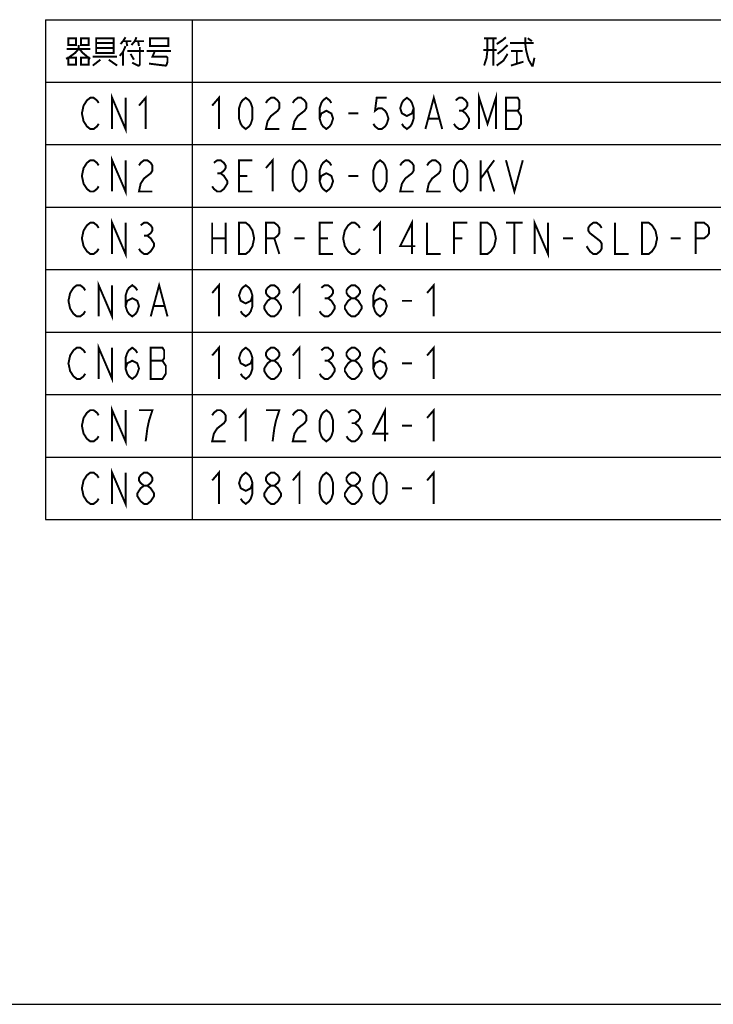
# Model space of a CAD drawing. Extents: x 0 to 840, y 0 to 594.
# Tile 2 of 24: x 220 to 362, y 0 to 202. Entities that reach past the tile are written whole.
import ezdxf

# ---------------------------------------------------------------- set-up
doc = ezdxf.new("R2010")
doc.units = 0
doc.header["$LTSCALE"] = 46.2
doc.layers.get('0').update_dxf_attribs({"linetype": 'CONTINUOUS'})
doc.layers.add('ALL_NOTE', color=7, linetype='CONTINUOUS')

msp = doc.modelspace()

# ---------------------------------------------------------------- linework, layer by layer
at = {"color": 2, "linetype": 'CONTINUOUS'}
for p, q in [((224.988, 201.732), (530.988, 201.732)), ((224.988, 201.732), (224.988, 99.332)), ((254.988, 201.732), (254.988, 99.332)), ((224.988, 188.932), (530.988, 188.932)), ((224.988, 176.132), (530.988, 176.132)), ((224.988, 163.332), (530.988, 163.332)), ((224.988, 150.532), (530.988, 150.532)), ((224.988, 137.732), (530.988, 137.732)), ((224.988, 124.932), (530.988, 124.932)), ((224.988, 112.132), (530.988, 112.132)), ((224.988, 99.332), (530.988, 99.332))]:
    msp.add_line(p, q, dxfattribs=at)
at = {"color": 7, "linetype": 'CONTINUOUS'}
msp.add_line((0, 0), (840, 0), dxfattribs=at)
at = {"layer": 'ALL_NOTE', "color": 2, "linetype": 'CONTINUOUS', "const_width": 0.4}
for points in [[(229.668, 197.932), (229.668, 196.532), (231.216, 196.532), (231.216, 197.932), (229.668, 197.932)], [(232.248, 197.932), (232.248, 196.532), (233.796, 196.532), (233.796, 197.932), (232.248, 197.932)], [(235.344, 197.932), (235.344, 195.132), (235.344, 194.932), (238.956, 194.932), (238.956, 197.932), (235.344, 197.932)], [(241.364, 198.132), (240.848, 197.332), (240.332, 196.732)], [(242.568, 196.532), (243.256, 197.332), (243.6, 198.132)], [(246.352, 197.732), (246.352, 196.332), (250.136, 196.332), (250.136, 197.932), (246.352, 197.932), (246.352, 197.732)], [(314.828, 197.932), (317.408, 197.932)], [(315.516, 197.932), (315.516, 195.532), (315.344, 193.932), (314.828, 192.332)], [(316.72, 197.932), (316.72, 192.332)], [(317.408, 196.732), (318.612, 197.532), (319.3, 198.132)], [(323.256, 198.132), (323.256, 196.932), (323.428, 195.532), (323.944, 193.532), (324.632, 192.332), (324.804, 192.332)], [(323.772, 197.932), (324.632, 197.332)], [(231.732, 196.532), (231.732, 195.732), (231.044, 194.932), (229.668, 193.932), (229.152, 193.732)], [(229.324, 195.732), (234.14, 195.732)], [(231.904, 195.732), (232.592, 194.932), (233.796, 193.932), (234.14, 193.732)], [(235.344, 196.932), (238.956, 196.932)], [(238.956, 195.932), (235.344, 195.932)], [(241.364, 196.332), (240.848, 195.132), (240.16, 194.332)], [(240.848, 197.332), (242.568, 197.332)], [(241.536, 197.332), (241.708, 196.332)], [(244.288, 196.132), (244.288, 192.532), (244.116, 192.332), (243.944, 192.332), (242.74, 192.932)], [(243.256, 197.332), (245.148, 197.332)], [(243.944, 197.332), (244.116, 196.332)], [(317.408, 195.532), (314.656, 195.532)], [(319.644, 196.532), (318.612, 195.532), (317.58, 194.732)], [(320.16, 196.932), (324.804, 196.932), (324.976, 196.932)], [(229.668, 193.932), (229.668, 192.532), (231.216, 192.532), (231.216, 193.932), (229.668, 193.932)], [(232.248, 193.932), (232.248, 192.532), (233.796, 192.532), (233.796, 193.932), (232.248, 193.932)], [(234.656, 194.132), (239.644, 194.132)], [(236.204, 193.532), (234.656, 192.332)], [(237.924, 193.532), (239.644, 192.332)], [(240.848, 195.132), (240.848, 192.332)], [(241.708, 195.332), (245.148, 195.332)], [(242.396, 194.732), (243.084, 193.532)], [(245.664, 195.332), (250.652, 195.332)], [(247.384, 195.332), (246.868, 194.132), (249.792, 194.132), (249.964, 193.932), (249.964, 193.132), (249.792, 192.532), (249.62, 192.332), (249.448, 192.332), (246.18, 192.732)], [(319.644, 194.732), (318.784, 193.332), (317.408, 192.332)], [(320.332, 195.332), (322.74, 195.332)], [(321.536, 195.332), (321.536, 192.732)], [(324.632, 192.332), (324.804, 192.332), (325.148, 193.932)], [(320.332, 192.332), (322.912, 193.132)], [(235.86, 180.399), (235.516, 179.865), (234.828, 179.332), (234.14, 179.332), (233.452, 179.865), (233.108, 180.399), (232.764, 180.932), (232.42, 182.532), (232.764, 184.132), (233.108, 184.665), (233.452, 185.199), (234.14, 185.732), (234.828, 185.732), (235.516, 185.199), (235.86, 184.665)], [(238.612, 179.332), (238.612, 185.732), (241.364, 179.332), (241.364, 185.732)], [(244.116, 184.132), (245.492, 185.732), (245.492, 179.332)], [(259.116, 184.132), (260.492, 185.732), (260.492, 179.332)], [(265.996, 179.332), (265.308, 179.865), (264.964, 180.399), (264.62, 181.465), (264.62, 183.599), (264.964, 184.665), (265.308, 185.199), (265.996, 185.732), (266.684, 185.199), (267.028, 184.665), (267.372, 183.599), (267.372, 181.465), (267.028, 180.399), (266.684, 179.865), (265.996, 179.332)], [(270.124, 184.665), (270.468, 185.199), (271.156, 185.732), (271.844, 185.732), (272.532, 185.199), (272.876, 184.665), (272.876, 183.599), (272.532, 183.065), (271.844, 182.532), (271.156, 181.999), (270.468, 180.932), (270.124, 179.332), (272.876, 179.332)], [(275.628, 184.665), (275.972, 185.199), (276.66, 185.732), (277.348, 185.732), (278.036, 185.199), (278.38, 184.665), (278.38, 183.599), (278.036, 183.065), (277.348, 182.532), (276.66, 181.999), (275.972, 180.932), (275.628, 179.332), (278.38, 179.332)], [(281.132, 181.465), (281.476, 182.532), (282.508, 183.065), (283.54, 182.532), (283.884, 181.465), (283.54, 180.399), (283.196, 179.865), (282.508, 179.332), (281.82, 179.865), (281.476, 180.399), (281.132, 181.465), (281.132, 183.599), (281.476, 184.665), (281.82, 185.199), (282.508, 185.732), (283.196, 185.199), (283.54, 184.665)], [(294.892, 185.732), (292.828, 185.732), (292.484, 183.065), (293.172, 183.599), (293.86, 183.599), (294.548, 183.065), (294.892, 182.532), (295.236, 181.465), (294.892, 180.399), (294.548, 179.865), (293.86, 179.332), (293.172, 179.332), (292.484, 179.865), (292.14, 180.399)], [(300.396, 183.599), (300.052, 182.532), (299.02, 181.999), (297.988, 182.532), (297.644, 183.599), (297.988, 184.665), (298.332, 185.199), (299.02, 185.732), (299.708, 185.199), (300.052, 184.665), (300.396, 183.599), (300.396, 181.465), (300.052, 180.399), (299.708, 179.865), (299.02, 179.332), (298.332, 179.865), (297.988, 180.399)], [(302.804, 179.332), (304.524, 185.732), (306.244, 179.332)], [(308.996, 185.199), (309.684, 185.732), (310.372, 185.732), (311.06, 185.199), (311.404, 184.665), (311.404, 184.132), (311.06, 183.599), (310.372, 183.065), (311.06, 182.532), (311.404, 181.999), (311.748, 181.465), (311.748, 180.932), (311.404, 180.399), (311.06, 179.865), (310.372, 179.332), (309.684, 179.332), (308.996, 179.865), (308.652, 180.399)], [(313.812, 179.332), (313.812, 185.732), (315.532, 180.399), (317.252, 185.732), (317.252, 179.332)], [(319.316, 185.732), (319.316, 179.332), (321.724, 179.332), (322.068, 179.865), (322.412, 180.399), (322.412, 181.999), (322.068, 182.532), (321.724, 183.065), (322.068, 183.599), (322.068, 185.199), (321.724, 185.732), (319.316, 185.732)], [(286.98, 182.532), (289.044, 182.532)], [(303.492, 181.465), (305.556, 181.465)], [(309.684, 183.065), (310.372, 183.065)], [(319.316, 183.065), (321.724, 183.065)], [(238.612, 166.532), (238.612, 172.932), (241.364, 166.532), (241.364, 172.932)], [(235.86, 167.599), (235.516, 167.065), (234.828, 166.532), (234.14, 166.532), (233.452, 167.065), (233.108, 167.599), (232.764, 168.132), (232.42, 169.732), (232.764, 171.332), (233.108, 171.865), (233.452, 172.399), (234.14, 172.932), (234.828, 172.932), (235.516, 172.399), (235.86, 171.865)], [(244.116, 171.865), (244.46, 172.399), (245.148, 172.932), (245.836, 172.932), (246.524, 172.399), (246.868, 171.865), (246.868, 170.799), (246.524, 170.265), (245.836, 169.732), (245.148, 169.199), (244.46, 168.132), (244.116, 166.532), (246.868, 166.532)], [(259.46, 172.399), (260.148, 172.932), (260.836, 172.932), (261.524, 172.399), (261.868, 171.865), (261.868, 171.332), (261.524, 170.799), (260.836, 170.265), (261.524, 169.732), (261.868, 169.199), (262.212, 168.665), (262.212, 168.132), (261.868, 167.599), (261.524, 167.065), (260.836, 166.532), (260.148, 166.532), (259.46, 167.065), (259.116, 167.599)], [(267.372, 166.532), (264.62, 166.532), (264.62, 172.932), (267.372, 172.932)], [(270.124, 171.332), (271.5, 172.932), (271.5, 166.532)], [(277.004, 166.532), (276.316, 167.065), (275.972, 167.599), (275.628, 168.665), (275.628, 170.799), (275.972, 171.865), (276.316, 172.399), (277.004, 172.932), (277.692, 172.399), (278.036, 171.865), (278.38, 170.799), (278.38, 168.665), (278.036, 167.599), (277.692, 167.065), (277.004, 166.532)], [(281.132, 168.665), (281.476, 169.732), (282.508, 170.265), (283.54, 169.732), (283.884, 168.665), (283.54, 167.599), (283.196, 167.065), (282.508, 166.532), (281.82, 167.065), (281.476, 167.599), (281.132, 168.665), (281.132, 170.799), (281.476, 171.865), (281.82, 172.399), (282.508, 172.932), (283.196, 172.399), (283.54, 171.865)], [(293.516, 166.532), (292.828, 167.065), (292.484, 167.599), (292.14, 168.665), (292.14, 170.799), (292.484, 171.865), (292.828, 172.399), (293.516, 172.932), (294.204, 172.399), (294.548, 171.865), (294.892, 170.799), (294.892, 168.665), (294.548, 167.599), (294.204, 167.065), (293.516, 166.532)], [(297.644, 171.865), (297.988, 172.399), (298.676, 172.932), (299.364, 172.932), (300.052, 172.399), (300.396, 171.865), (300.396, 170.799), (300.052, 170.265), (299.364, 169.732), (298.676, 169.199), (297.988, 168.132), (297.644, 166.532), (300.396, 166.532)], [(303.148, 171.865), (303.492, 172.399), (304.18, 172.932), (304.868, 172.932), (305.556, 172.399), (305.9, 171.865), (305.9, 170.799), (305.556, 170.265), (304.868, 169.732), (304.18, 169.199), (303.492, 168.132), (303.148, 166.532), (305.9, 166.532)], [(310.028, 166.532), (309.34, 167.065), (308.996, 167.599), (308.652, 168.665), (308.652, 170.799), (308.996, 171.865), (309.34, 172.399), (310.028, 172.932), (310.716, 172.399), (311.06, 171.865), (311.404, 170.799), (311.404, 168.665), (311.06, 167.599), (310.716, 167.065), (310.028, 166.532)], [(314.156, 172.932), (314.156, 166.532)], [(314.156, 169.199), (316.908, 172.932)], [(319.316, 172.932), (321.036, 166.532), (322.756, 172.932)], [(260.148, 170.265), (260.836, 170.265)], [(264.62, 169.732), (266.34, 169.732)], [(286.98, 169.732), (289.044, 169.732)], [(315.532, 170.799), (316.908, 166.532)], [(235.86, 154.799), (235.516, 154.265), (234.828, 153.732), (234.14, 153.732), (233.452, 154.265), (233.108, 154.799), (232.764, 155.332), (232.42, 156.932), (232.764, 158.532), (233.108, 159.065), (233.452, 159.599), (234.14, 160.132), (234.828, 160.132), (235.516, 159.599), (235.86, 159.065)], [(238.612, 153.732), (238.612, 160.132), (241.364, 153.732), (241.364, 160.132)], [(244.46, 159.599), (245.148, 160.132), (245.836, 160.132), (246.524, 159.599), (246.868, 159.065), (246.868, 158.532), (246.524, 157.999), (245.836, 157.465), (246.524, 156.932), (246.868, 156.399), (247.212, 155.865), (247.212, 155.332), (246.868, 154.799), (246.524, 154.265), (245.836, 153.732), (245.148, 153.732), (244.46, 154.265), (244.116, 154.799)], [(259.116, 160.132), (259.116, 153.732)], [(261.868, 160.132), (261.868, 153.732)], [(264.62, 160.132), (265.996, 160.132), (266.684, 159.599), (267.028, 159.065), (267.372, 158.532), (267.716, 156.932), (267.372, 155.332), (267.028, 154.799), (266.684, 154.265), (265.996, 153.732), (264.62, 153.732), (264.62, 160.132)], [(270.124, 153.732), (270.124, 160.132), (271.844, 160.132), (272.532, 159.599), (272.876, 159.065), (272.876, 157.999), (272.532, 157.465), (271.844, 156.932), (270.124, 156.932)], [(283.884, 153.732), (281.132, 153.732), (281.132, 160.132), (283.884, 160.132)], [(289.388, 154.799), (289.044, 154.265), (288.356, 153.732), (287.668, 153.732), (286.98, 154.265), (286.636, 154.799), (286.292, 155.332), (285.948, 156.932), (286.292, 158.532), (286.636, 159.065), (286.98, 159.599), (287.668, 160.132), (288.356, 160.132), (289.044, 159.599), (289.388, 159.065)], [(292.14, 158.532), (293.516, 160.132), (293.516, 153.732)], [(300.052, 153.732), (300.052, 160.132), (297.644, 155.332), (300.74, 155.332)], [(303.148, 160.132), (303.148, 153.732), (305.9, 153.732)], [(308.652, 153.732), (308.652, 160.132), (311.404, 160.132)], [(314.156, 160.132), (315.532, 160.132), (316.22, 159.599), (316.564, 159.065), (316.908, 158.532), (317.252, 156.932), (316.908, 155.332), (316.564, 154.799), (316.22, 154.265), (315.532, 153.732), (314.156, 153.732), (314.156, 160.132)], [(319.316, 160.132), (322.756, 160.132)], [(321.036, 160.132), (321.036, 153.732)], [(325.164, 153.732), (325.164, 160.132), (327.916, 153.732), (327.916, 160.132)], [(338.924, 159.065), (338.58, 159.599), (337.892, 160.132), (337.204, 160.132), (336.516, 159.599), (336.172, 159.065), (336.172, 158.532), (336.516, 157.999), (337.204, 157.465), (337.892, 156.932), (338.58, 156.399), (338.924, 155.865), (338.924, 154.799), (338.58, 154.265), (337.892, 153.732), (337.204, 153.732), (336.516, 154.265), (336.172, 154.799), (335.828, 155.332)], [(341.676, 160.132), (341.676, 153.732), (344.428, 153.732)], [(347.18, 160.132), (348.556, 160.132), (349.244, 159.599), (349.588, 159.065), (349.932, 158.532), (350.276, 156.932), (349.932, 155.332), (349.588, 154.799), (349.244, 154.265), (348.556, 153.732), (347.18, 153.732), (347.18, 160.132)], [(358.188, 153.732), (358.188, 160.132), (359.908, 160.132), (360.596, 159.599), (360.94, 159.065), (360.94, 157.999), (360.596, 157.465), (359.908, 156.932), (358.188, 156.932)], [(245.148, 157.465), (245.836, 157.465)], [(259.116, 156.932), (261.868, 156.932)], [(271.844, 156.932), (272.876, 153.732)], [(275.972, 156.932), (278.036, 156.932)], [(281.132, 156.932), (282.852, 156.932)], [(308.652, 156.932), (310.372, 156.932)], [(331.012, 156.932), (333.076, 156.932)], [(353.028, 156.932), (355.092, 156.932)], [(233.108, 141.999), (232.764, 141.465), (232.076, 140.932), (231.388, 140.932), (230.7, 141.465), (230.356, 141.999), (230.012, 142.532), (229.668, 144.132), (230.012, 145.732), (230.356, 146.265), (230.7, 146.799), (231.388, 147.332), (232.076, 147.332), (232.764, 146.799), (233.108, 146.265)], [(235.86, 140.932), (235.86, 147.332), (238.612, 140.932), (238.612, 147.332)], [(241.364, 143.065), (241.708, 144.132), (242.74, 144.665), (243.772, 144.132), (244.116, 143.065), (243.772, 141.999), (243.428, 141.465), (242.74, 140.932), (242.052, 141.465), (241.708, 141.999), (241.364, 143.065), (241.364, 145.199), (241.708, 146.265), (242.052, 146.799), (242.74, 147.332), (243.428, 146.799), (243.772, 146.265)], [(246.524, 140.932), (248.244, 147.332), (249.964, 140.932)], [(259.116, 145.732), (260.492, 147.332), (260.492, 140.932)], [(267.372, 145.199), (267.028, 144.132), (265.996, 143.599), (264.964, 144.132), (264.62, 145.199), (264.964, 146.265), (265.308, 146.799), (265.996, 147.332), (266.684, 146.799), (267.028, 146.265), (267.372, 145.199), (267.372, 143.065), (267.028, 141.999), (266.684, 141.465), (265.996, 140.932), (265.308, 141.465), (264.964, 141.999)], [(271.156, 144.665), (270.468, 145.199), (270.124, 145.732), (270.124, 146.265), (270.468, 146.799), (271.156, 147.332), (271.844, 147.332), (272.532, 146.799), (272.876, 146.265), (272.876, 145.732), (272.532, 145.199), (271.844, 144.665)], [(275.628, 145.732), (277.004, 147.332), (277.004, 140.932)], [(281.476, 146.799), (282.164, 147.332), (282.852, 147.332), (283.54, 146.799), (283.884, 146.265), (283.884, 145.732), (283.54, 145.199), (282.852, 144.665), (283.54, 144.132), (283.884, 143.599), (284.228, 143.065), (284.228, 142.532), (283.884, 141.999), (283.54, 141.465), (282.852, 140.932), (282.164, 140.932), (281.476, 141.465), (281.132, 141.999)], [(287.668, 144.665), (286.98, 145.199), (286.636, 145.732), (286.636, 146.265), (286.98, 146.799), (287.668, 147.332), (288.356, 147.332), (289.044, 146.799), (289.388, 146.265), (289.388, 145.732), (289.044, 145.199), (288.356, 144.665)], [(292.14, 143.065), (292.484, 144.132), (293.516, 144.665), (294.548, 144.132), (294.892, 143.065), (294.548, 141.999), (294.204, 141.465), (293.516, 140.932), (292.828, 141.465), (292.484, 141.999), (292.14, 143.065), (292.14, 145.199), (292.484, 146.265), (292.828, 146.799), (293.516, 147.332), (294.204, 146.799), (294.548, 146.265)], [(303.148, 145.732), (304.524, 147.332), (304.524, 140.932)], [(247.212, 143.065), (249.276, 143.065)], [(271.156, 140.932), (270.468, 141.465), (270.124, 141.999), (269.78, 142.532), (269.78, 143.065), (270.124, 143.599), (270.468, 144.132), (271.156, 144.665), (271.844, 144.665), (272.532, 144.132), (272.876, 143.599), (273.22, 143.065), (273.22, 142.532), (272.876, 141.999), (272.532, 141.465), (271.844, 140.932), (271.156, 140.932)], [(282.164, 144.665), (282.852, 144.665)], [(287.668, 140.932), (286.98, 141.465), (286.636, 141.999), (286.292, 142.532), (286.292, 143.065), (286.636, 143.599), (286.98, 144.132), (287.668, 144.665), (288.356, 144.665), (289.044, 144.132), (289.388, 143.599), (289.732, 143.065), (289.732, 142.532), (289.388, 141.999), (289.044, 141.465), (288.356, 140.932), (287.668, 140.932)], [(297.988, 144.132), (300.052, 144.132)], [(235.86, 128.132), (235.86, 134.532), (238.612, 128.132), (238.612, 134.532)], [(233.108, 129.199), (232.764, 128.665), (232.076, 128.132), (231.388, 128.132), (230.7, 128.665), (230.356, 129.199), (230.012, 129.732), (229.668, 131.332), (230.012, 132.932), (230.356, 133.465), (230.7, 133.999), (231.388, 134.532), (232.076, 134.532), (232.764, 133.999), (233.108, 133.465)], [(241.364, 130.265), (241.708, 131.332), (242.74, 131.865), (243.772, 131.332), (244.116, 130.265), (243.772, 129.199), (243.428, 128.665), (242.74, 128.132), (242.052, 128.665), (241.708, 129.199), (241.364, 130.265), (241.364, 132.399), (241.708, 133.465), (242.052, 133.999), (242.74, 134.532), (243.428, 133.999), (243.772, 133.465)], [(246.524, 134.532), (246.524, 128.132), (248.932, 128.132), (249.276, 128.665), (249.62, 129.199), (249.62, 130.799), (249.276, 131.332), (248.932, 131.865), (249.276, 132.399), (249.276, 133.999), (248.932, 134.532), (246.524, 134.532)], [(259.116, 132.932), (260.492, 134.532), (260.492, 128.132)], [(267.372, 132.399), (267.028, 131.332), (265.996, 130.799), (264.964, 131.332), (264.62, 132.399), (264.964, 133.465), (265.308, 133.999), (265.996, 134.532), (266.684, 133.999), (267.028, 133.465), (267.372, 132.399), (267.372, 130.265), (267.028, 129.199), (266.684, 128.665), (265.996, 128.132), (265.308, 128.665), (264.964, 129.199)], [(271.156, 131.865), (270.468, 132.399), (270.124, 132.932), (270.124, 133.465), (270.468, 133.999), (271.156, 134.532), (271.844, 134.532), (272.532, 133.999), (272.876, 133.465), (272.876, 132.932), (272.532, 132.399), (271.844, 131.865)], [(275.628, 132.932), (277.004, 134.532), (277.004, 128.132)], [(281.476, 133.999), (282.164, 134.532), (282.852, 134.532), (283.54, 133.999), (283.884, 133.465), (283.884, 132.932), (283.54, 132.399), (282.852, 131.865), (283.54, 131.332), (283.884, 130.799), (284.228, 130.265), (284.228, 129.732), (283.884, 129.199), (283.54, 128.665), (282.852, 128.132), (282.164, 128.132), (281.476, 128.665), (281.132, 129.199)], [(287.668, 131.865), (286.98, 132.399), (286.636, 132.932), (286.636, 133.465), (286.98, 133.999), (287.668, 134.532), (288.356, 134.532), (289.044, 133.999), (289.388, 133.465), (289.388, 132.932), (289.044, 132.399), (288.356, 131.865)], [(292.14, 130.265), (292.484, 131.332), (293.516, 131.865), (294.548, 131.332), (294.892, 130.265), (294.548, 129.199), (294.204, 128.665), (293.516, 128.132), (292.828, 128.665), (292.484, 129.199), (292.14, 130.265), (292.14, 132.399), (292.484, 133.465), (292.828, 133.999), (293.516, 134.532), (294.204, 133.999), (294.548, 133.465)], [(303.148, 132.932), (304.524, 134.532), (304.524, 128.132)], [(246.524, 131.865), (248.932, 131.865)], [(271.156, 128.132), (270.468, 128.665), (270.124, 129.199), (269.78, 129.732), (269.78, 130.265), (270.124, 130.799), (270.468, 131.332), (271.156, 131.865), (271.844, 131.865), (272.532, 131.332), (272.876, 130.799), (273.22, 130.265), (273.22, 129.732), (272.876, 129.199), (272.532, 128.665), (271.844, 128.132), (271.156, 128.132)], [(282.164, 131.865), (282.852, 131.865)], [(287.668, 128.132), (286.98, 128.665), (286.636, 129.199), (286.292, 129.732), (286.292, 130.265), (286.636, 130.799), (286.98, 131.332), (287.668, 131.865), (288.356, 131.865), (289.044, 131.332), (289.388, 130.799), (289.732, 130.265), (289.732, 129.732), (289.388, 129.199), (289.044, 128.665), (288.356, 128.132), (287.668, 128.132)], [(297.988, 131.332), (300.052, 131.332)], [(235.86, 116.399), (235.516, 115.865), (234.828, 115.332), (234.14, 115.332), (233.452, 115.865), (233.108, 116.399), (232.764, 116.932), (232.42, 118.532), (232.764, 120.132), (233.108, 120.665), (233.452, 121.199), (234.14, 121.732), (234.828, 121.732), (235.516, 121.199), (235.86, 120.665)], [(238.612, 115.332), (238.612, 121.732), (241.364, 115.332), (241.364, 121.732)], [(245.492, 115.332), (245.836, 117.999), (246.18, 119.599), (246.524, 120.665), (246.868, 121.732), (244.116, 121.732)], [(259.116, 120.665), (259.46, 121.199), (260.148, 121.732), (260.836, 121.732), (261.524, 121.199), (261.868, 120.665), (261.868, 119.599), (261.524, 119.065), (260.836, 118.532), (260.148, 117.999), (259.46, 116.932), (259.116, 115.332), (261.868, 115.332)], [(264.62, 120.132), (265.996, 121.732), (265.996, 115.332)], [(271.5, 115.332), (271.844, 117.999), (272.188, 119.599), (272.532, 120.665), (272.876, 121.732), (270.124, 121.732)], [(275.628, 120.665), (275.972, 121.199), (276.66, 121.732), (277.348, 121.732), (278.036, 121.199), (278.38, 120.665), (278.38, 119.599), (278.036, 119.065), (277.348, 118.532), (276.66, 117.999), (275.972, 116.932), (275.628, 115.332), (278.38, 115.332)], [(282.508, 115.332), (281.82, 115.865), (281.476, 116.399), (281.132, 117.465), (281.132, 119.599), (281.476, 120.665), (281.82, 121.199), (282.508, 121.732), (283.196, 121.199), (283.54, 120.665), (283.884, 119.599), (283.884, 117.465), (283.54, 116.399), (283.196, 115.865), (282.508, 115.332)], [(286.98, 121.199), (287.668, 121.732), (288.356, 121.732), (289.044, 121.199), (289.388, 120.665), (289.388, 120.132), (289.044, 119.599), (288.356, 119.065), (289.044, 118.532), (289.388, 117.999), (289.732, 117.465), (289.732, 116.932), (289.388, 116.399), (289.044, 115.865), (288.356, 115.332), (287.668, 115.332), (286.98, 115.865), (286.636, 116.399)], [(294.548, 115.332), (294.548, 121.732), (292.14, 116.932), (295.236, 116.932)], [(303.148, 120.132), (304.524, 121.732), (304.524, 115.332)], [(287.668, 119.065), (288.356, 119.065)], [(297.988, 118.532), (300.052, 118.532)], [(235.86, 103.599), (235.516, 103.065), (234.828, 102.532), (234.14, 102.532), (233.452, 103.065), (233.108, 103.599), (232.764, 104.132), (232.42, 105.732), (232.764, 107.332), (233.108, 107.865), (233.452, 108.399), (234.14, 108.932), (234.828, 108.932), (235.516, 108.399), (235.86, 107.865)], [(238.612, 102.532), (238.612, 108.932), (241.364, 102.532), (241.364, 108.932)], [(245.148, 106.265), (244.46, 106.799), (244.116, 107.332), (244.116, 107.865), (244.46, 108.399), (245.148, 108.932), (245.836, 108.932), (246.524, 108.399), (246.868, 107.865), (246.868, 107.332), (246.524, 106.799), (245.836, 106.265)], [(259.116, 107.332), (260.492, 108.932), (260.492, 102.532)], [(267.372, 106.799), (267.028, 105.732), (265.996, 105.199), (264.964, 105.732), (264.62, 106.799), (264.964, 107.865), (265.308, 108.399), (265.996, 108.932), (266.684, 108.399), (267.028, 107.865), (267.372, 106.799), (267.372, 104.665), (267.028, 103.599), (266.684, 103.065), (265.996, 102.532), (265.308, 103.065), (264.964, 103.599)], [(271.156, 106.265), (270.468, 106.799), (270.124, 107.332), (270.124, 107.865), (270.468, 108.399), (271.156, 108.932), (271.844, 108.932), (272.532, 108.399), (272.876, 107.865), (272.876, 107.332), (272.532, 106.799), (271.844, 106.265)], [(275.628, 107.332), (277.004, 108.932), (277.004, 102.532)], [(282.508, 102.532), (281.82, 103.065), (281.476, 103.599), (281.132, 104.665), (281.132, 106.799), (281.476, 107.865), (281.82, 108.399), (282.508, 108.932), (283.196, 108.399), (283.54, 107.865), (283.884, 106.799), (283.884, 104.665), (283.54, 103.599), (283.196, 103.065), (282.508, 102.532)], [(287.668, 106.265), (286.98, 106.799), (286.636, 107.332), (286.636, 107.865), (286.98, 108.399), (287.668, 108.932), (288.356, 108.932), (289.044, 108.399), (289.388, 107.865), (289.388, 107.332), (289.044, 106.799), (288.356, 106.265)], [(293.516, 102.532), (292.828, 103.065), (292.484, 103.599), (292.14, 104.665), (292.14, 106.799), (292.484, 107.865), (292.828, 108.399), (293.516, 108.932), (294.204, 108.399), (294.548, 107.865), (294.892, 106.799), (294.892, 104.665), (294.548, 103.599), (294.204, 103.065), (293.516, 102.532)], [(303.148, 107.332), (304.524, 108.932), (304.524, 102.532)], [(245.148, 102.532), (244.46, 103.065), (244.116, 103.599), (243.772, 104.132), (243.772, 104.665), (244.116, 105.199), (244.46, 105.732), (245.148, 106.265), (245.836, 106.265), (246.524, 105.732), (246.868, 105.199), (247.212, 104.665), (247.212, 104.132), (246.868, 103.599), (246.524, 103.065), (245.836, 102.532), (245.148, 102.532)], [(271.156, 102.532), (270.468, 103.065), (270.124, 103.599), (269.78, 104.132), (269.78, 104.665), (270.124, 105.199), (270.468, 105.732), (271.156, 106.265), (271.844, 106.265), (272.532, 105.732), (272.876, 105.199), (273.22, 104.665), (273.22, 104.132), (272.876, 103.599), (272.532, 103.065), (271.844, 102.532), (271.156, 102.532)], [(287.668, 102.532), (286.98, 103.065), (286.636, 103.599), (286.292, 104.132), (286.292, 104.665), (286.636, 105.199), (286.98, 105.732), (287.668, 106.265), (288.356, 106.265), (289.044, 105.732), (289.388, 105.199), (289.732, 104.665), (289.732, 104.132), (289.388, 103.599), (289.044, 103.065), (288.356, 102.532), (287.668, 102.532)], [(297.988, 105.732), (300.052, 105.732)]]:
    msp.add_lwpolyline(points, dxfattribs=at)

doc.saveas('drawing.dxf')
